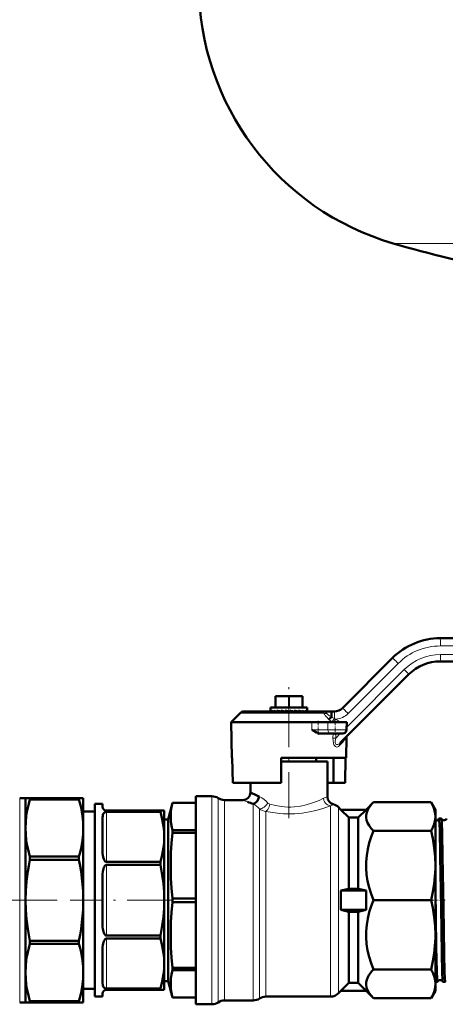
# Model space of a CAD drawing. Extents: x -1351 to 1763, y -1300 to 612.
# Tile 6 of 80: x -892 to -781, y -192 to 63. Entities that reach past the tile are written whole.
import ezdxf

# ---------------------------------------------------------------- set-up
doc = ezdxf.new("R2010")
doc.units = 0
doc.linetypes.add('DASHDOT', pattern=[18.5, 12, -3, 0.5, -3])

msp = doc.modelspace()

# ---------------------------------------------------------------- linework, layer by layer
at = {"color": 7, "lineweight": 18}
for p, q in [((-794.73, 5.03), (-717.13, 5.03)), ((-727.13, -99.42), (-782.47, -99.42)), ((-782.48, -101.67), (-727.03, -101.67)), ((-793.43, -103.96), (-806.43, -116.96)), ((-806.8, -120.51), (-791.85, -105.55)), ((-825.16, -115.42), (-825.16, -112.42)), ((-821.91, -115.42), (-821.91, -112.42)), ((-821.66, -115.42), (-821.66, -112.42)), ((-818.41, -115.42), (-818.41, -112.42)), ((-812.7, -116.86), (-834.47, -116.86)), ((-815.81, -121.19), (-815.8, -119.17)), ((-811.66, -121.19), (-811.68, -119.17)), ((-810.61, -119.17), (-810.66, -119.13)), ((-815.81, -121.19), (-811.66, -121.19)), ((-806.82, -121.19), (-811.66, -121.19)), ((-810.37, -123.32), (-810.34, -122.17)), ((-809.61, -122.17), (-809.63, -123.34)), ((-809.63, -123.34), (-808.47, -122.17)), ((-810.37, -123.32), (-809.63, -123.34)), ((-807.98, -124.58), (-808.66, -125.3)), ((-891.63, -138.92), (-891.63, -165.42)), ((-841.79, -138.42), (-841.79, -192.42)), ((-840.13, -138.92), (-840.13, -191.92)), ((-838.47, -139.42), (-838.47, -191.42)), ((-831.07, -140.4), (-831.07, -191.41)), ((-869.13, -142.49), (-869.13, -155.48)), ((-829.42, -141.74), (-829.42, -190.89)), ((-827.76, -142.35), (-827.76, -190.39)), ((-811.02, -140.91), (-811.02, -190.42)), ((-808.9, -141.3), (-808.9, -189.54)), ((-869.13, -156.23), (-869.13, -174.61)), ((-891.63, -165.42), (-891.63, -191.92)), ((-869.13, -175.37), (-869.13, -188.36)), ((-831.07, -191.41), (-831.07, -191.42)), ((-829.42, -190.89), (-829.42, -190.91)), ((-829.42, -190.91), (-829.42, -190.92)), ((-827.76, -190.39), (-827.76, -190.42))]:
    msp.add_line(p, q, dxfattribs=at)
at = {"color": 7, "lineweight": 50}
for p, q in [((-782.53, -97.42), (-727.19, -97.42)), ((-807.9, -115.54), (-794.91, -102.55)), ((-727.08, -103.42), (-782.53, -103.42)), ((-790.66, -106.79), (-808.49, -124.61)), ((-825.28, -115.42), (-825.28, -112.42)), ((-825.16, -112.42), (-825.28, -112.42)), ((-825.16, -112.42), (-821.91, -112.42)), ((-821.66, -112.42), (-821.91, -112.42)), ((-821.66, -112.42), (-818.41, -112.42)), ((-818.28, -112.42), (-818.41, -112.42)), ((-818.28, -115.42), (-818.28, -112.42)), ((-836.78, -119.17), (-834.47, -116.86)), ((-812.73, -116.42), (-833.41, -116.42)), ((-826.53, -115.42), (-825.9, -115.42)), ((-826.53, -115.42), (-826.53, -116.36)), ((-826.51, -116.22), (-826.51, -116.42)), ((-826.23, -116.22), (-826.23, -116.42)), ((-825.9, -115.42), (-817.03, -115.42)), ((-825.79, -116.42), (-825.9, -116.38)), ((-825.68, -116.22), (-825.68, -116.42)), ((-824.89, -116.22), (-824.89, -116.42)), ((-823.9, -116.22), (-823.9, -116.42)), ((-822.96, -116.42), (-823.9, -116.22)), ((-822.77, -116.22), (-822.77, -116.42)), ((-821.78, -116.42), (-822.77, -116.22)), ((-822.39, -116.34), (-822.77, -116.22)), ((-821.98, -116.42), (-822.39, -116.34)), ((-822.39, -116.34), (-822.39, -116.42)), ((-821.59, -116.22), (-821.59, -116.42)), ((-821.48, -116.42), (-821.59, -116.4)), ((-820.41, -116.22), (-820.41, -116.42)), ((-819.32, -116.22), (-819.32, -116.42)), ((-818.39, -116.22), (-818.39, -116.42)), ((-817.67, -116.22), (-817.67, -116.42)), ((-817.21, -116.22), (-817.21, -116.42)), ((-817.03, -115.42), (-817.03, -116.24)), ((-817.03, -116.22), (-817.03, -116.42)), ((-817.03, -116.24), (-817.03, -116.22)), ((-817.03, -116.27), (-817.03, -116.24)), ((-812.73, -116.42), (-810.78, -116.42)), ((-812.73, -116.42), (-812.73, -116.42)), ((-810.78, -116.42), (-810.02, -116.42)), ((-836.78, -119.17), (-836.62, -128.42)), ((-836.78, -119.17), (-815.8, -119.17)), ((-815.8, -119.17), (-811.68, -119.17)), ((-806.78, -119.17), (-811.68, -119.17)), ((-806.82, -121.19), (-806.78, -119.17)), ((-811.02, -122.17), (-813.49, -122.17)), ((-811.02, -122.17), (-807.82, -122.17)), ((-807.8, -123.92), (-807.82, -123.95)), ((-806.94, -128.42), (-806.85, -123.11)), ((-836.48, -128.42), (-836.62, -128.42)), ((-836.37, -134.92), (-836.48, -128.42)), ((-806.94, -128.42), (-823.78, -128.42)), ((-823.78, -128.42), (-823.78, -134.92)), ((-811.78, -129.42), (-823.78, -129.42)), ((-814.68, -128.42), (-814.68, -129.42)), ((-811.78, -138.58), (-811.78, -129.42)), ((-810.2, -134.92), (-810.2, -128.42)), ((-807.19, -134.92), (-807.08, -128.42)), ((-823.78, -134.92), (-836.37, -134.92)), ((-831.78, -134.92), (-831.78, -137.42)), ((-810.2, -134.92), (-811.78, -134.92)), ((-810.2, -134.92), (-807.19, -134.92)), ((-890.13, -138.92), (-891.63, -138.92)), ((-890.13, -138.92), (-890.13, -146.68)), ((-888.98, -138.92), (-890.13, -138.92)), ((-888.98, -138.92), (-888.98, -139.27)), ((-876.29, -138.92), (-888.98, -138.92)), ((-876.29, -139.27), (-888.98, -139.27)), ((-876.29, -138.92), (-876.29, -139.27)), ((-875.13, -138.92), (-876.29, -138.92)), ((-875.13, -138.92), (-875.13, -146.68)), ((-872.13, -140.42), (-872.13, -165.42)), ((-870.13, -140.42), (-872.13, -140.42)), ((-870.13, -141.17), (-870.13, -140.42)), ((-853.13, -144.47), (-851.98, -140.17)), ((-851.98, -140.17), (-851.98, -140.18)), ((-845.95, -140.17), (-851.98, -140.17)), ((-845.95, -140.18), (-851.98, -140.18)), ((-845.95, -138.42), (-841.79, -138.42)), ((-845.95, -138.42), (-845.95, -192.42)), ((-838.47, -139.42), (-833.78, -139.42)), ((-801.78, -141.92), (-799.85, -139.99)), ((-799.85, -139.99), (-784.9, -139.99)), ((-784.9, -139.99), (-783.78, -141.92)), ((-872.13, -142.42), (-875.13, -142.42)), ((-869.13, -142.17), (-855.14, -142.17)), ((-869.13, -142.49), (-855.14, -142.49)), ((-855.14, -142.17), (-855.14, -142.49)), ((-855.14, -142.17), (-854.13, -142.17)), ((-854.13, -142.17), (-854.13, -148.98)), ((-808.9, -141.3), (-808.28, -141.92)), ((-808.28, -141.92), (-808.28, -141.96)), ((-808.28, -141.92), (-801.78, -141.92)), ((-808.28, -141.96), (-801.78, -141.96)), ((-806.28, -143.98), (-808.28, -141.96)), ((-803.78, -143.98), (-801.78, -141.96)), ((-801.78, -141.92), (-801.78, -141.96)), ((-783.78, -141.92), (-783.78, -143.71)), ((-870.13, -152.57), (-870.13, -143.98)), ((-853.13, -144.47), (-854.13, -144.47)), ((-853.13, -144.47), (-853.13, -180.24)), ((-803.78, -143.98), (-806.28, -143.98)), ((-806.28, -143.98), (-806.28, -162.42)), ((-803.78, -143.98), (-803.78, -162.42)), ((-783.78, -143.71), (-783.78, -156.43)), ((-782.23, -144.22), (-782.84, -144.22)), ((-890.13, -146.68), (-890.13, -165.42)), ((-875.13, -146.68), (-875.13, -165.42)), ((-845.95, -147.25), (-851.98, -147.25)), ((-851.98, -147.25), (-851.98, -147.9)), ((-845.95, -147.9), (-851.98, -147.9)), ((-799.85, -147.44), (-784.9, -147.44)), ((-854.13, -148.98), (-854.13, -165.42)), ((-888.98, -154.1), (-888.98, -154.94)), ((-876.29, -154.1), (-888.98, -154.1)), ((-876.29, -154.94), (-888.98, -154.94)), ((-876.29, -154.1), (-876.29, -154.94)), ((-869.13, -155.48), (-855.14, -155.48)), ((-855.14, -155.48), (-855.14, -156.23)), ((-869.13, -156.23), (-855.14, -156.23)), ((-783.78, -156.43), (-783.78, -174.42)), ((-870.13, -165.42), (-870.13, -159.35)), ((-806.28, -162.42), (-808.28, -162.92)), ((-808.28, -162.92), (-801.78, -162.92)), ((-808.28, -162.92), (-808.28, -167.92)), ((-803.78, -162.42), (-806.28, -162.42)), ((-803.78, -162.42), (-801.78, -162.92)), ((-801.78, -162.92), (-801.78, -167.92)), ((-890.13, -165.42), (-890.13, -184.16)), ((-875.13, -165.42), (-875.13, -184.16)), ((-872.13, -165.42), (-872.13, -190.42)), ((-870.13, -171.5), (-870.13, -165.42)), ((-854.13, -165.42), (-854.13, -181.86)), ((-845.95, -164.96), (-851.98, -164.96)), ((-851.98, -164.96), (-851.98, -165.88)), ((-845.95, -165.88), (-851.98, -165.88)), ((-799.85, -165.42), (-784.9, -165.42)), ((-808.28, -167.92), (-801.78, -167.92)), ((-806.28, -168.42), (-808.28, -167.92)), ((-803.78, -168.42), (-806.28, -168.42)), ((-806.28, -168.42), (-806.28, -186.87)), ((-803.78, -168.42), (-801.78, -167.92)), ((-803.78, -168.42), (-803.78, -186.87)), ((-888.98, -175.91), (-888.98, -176.75)), ((-876.29, -175.91), (-888.98, -175.91)), ((-876.29, -175.91), (-876.29, -176.75)), ((-869.13, -174.61), (-855.14, -174.61)), ((-869.13, -175.37), (-855.14, -175.37)), ((-855.14, -174.61), (-855.14, -175.37)), ((-783.78, -174.42), (-783.78, -187.13)), ((-876.29, -176.75), (-888.98, -176.75)), ((-870.13, -186.87), (-870.13, -178.27)), ((-853.13, -180.24), (-853.13, -186.38)), ((-854.13, -181.86), (-854.13, -188.67)), ((-845.95, -182.95), (-851.98, -182.95)), ((-851.98, -182.95), (-851.98, -183.28)), ((-851.98, -183.28), (-851.98, -183.6)), ((-845.95, -183.6), (-851.98, -183.6)), ((-799.85, -183.41), (-784.9, -183.41)), ((-890.13, -184.16), (-890.13, -191.92)), ((-875.13, -184.16), (-875.13, -191.92)), ((-853.13, -186.38), (-854.13, -186.38)), ((-853.13, -186.38), (-851.98, -190.67)), ((-872.13, -188.42), (-875.13, -188.42)), ((-869.13, -188.36), (-855.14, -188.36)), ((-869.13, -188.67), (-855.14, -188.67)), ((-855.14, -188.36), (-855.14, -188.67)), ((-854.13, -188.67), (-855.14, -188.67)), ((-808.28, -188.92), (-808.9, -189.54)), ((-806.28, -186.87), (-808.28, -188.89)), ((-808.28, -188.89), (-801.78, -188.89)), ((-808.28, -188.89), (-808.28, -188.92)), ((-808.28, -188.92), (-801.78, -188.92)), ((-803.78, -186.87), (-806.28, -186.87)), ((-803.78, -186.87), (-801.78, -188.89)), ((-801.78, -188.89), (-801.78, -188.92)), ((-799.85, -190.86), (-801.78, -188.92)), ((-783.78, -188.92), (-784.9, -190.86)), ((-783.24, -186.62), (-783.78, -186.62)), ((-783.78, -187.13), (-783.78, -188.92)), ((-781.22, -186.62), (-781.84, -186.62)), ((-888.98, -191.58), (-888.98, -191.92)), ((-876.29, -191.58), (-888.98, -191.58)), ((-876.29, -191.58), (-876.29, -191.92)), ((-870.13, -190.42), (-872.13, -190.42)), ((-870.13, -190.42), (-870.13, -189.67)), ((-845.95, -190.67), (-851.98, -190.67)), ((-851.98, -190.67), (-851.98, -190.67)), ((-845.95, -190.67), (-851.98, -190.67)), ((-831.07, -191.42), (-838.47, -191.42)), ((-811.02, -190.42), (-827.76, -190.42)), ((-799.85, -190.86), (-784.9, -190.86)), ((-890.13, -191.92), (-891.63, -191.92)), ((-890.13, -191.92), (-888.98, -191.92)), ((-876.29, -191.92), (-888.98, -191.92)), ((-876.29, -191.92), (-875.13, -191.92)), ((-841.79, -192.42), (-845.95, -192.42))]:
    msp.add_line(p, q, dxfattribs=at)
at = {"color": 7, "linetype": 'DASHDOT', "lineweight": 18}
for p, q in [((-821.78, -144.15), (-821.78, -109.54)), ((-881.91, -165.42), (-966.71, -165.42)), ((-851.77, -165.42), (-878.52, -165.42))]:
    msp.add_line(p, q, dxfattribs=at)
at = {"color": 7, "linetype": 'DASHDOT', "lineweight": 18, "ltscale": 0.090015}
for p, q in [((-814.21, -118.87), (-814.21, -122.47)), ((-809.78, -118.87), (-809.78, -122.47))]:
    msp.add_line(p, q, dxfattribs=at)
at = {"color": 7, "linetype": 'DASHDOT', "lineweight": 18, "ltscale": 0.045032}
msp.add_line((-783.25, -165.42), (-785.05, -165.42), dxfattribs=at)
at = {"color": 7, "linetype": 'DASHDOT', "lineweight": 18, "ltscale": 0.043933}
msp.add_line((-781.24, -165.42), (-783, -165.42), dxfattribs=at)
at = {"color": 7, "lineweight": 18}
for points in [[(-812.7, -116.86), (-812.7, -116.51), (-812.72, -116.44), (-812.72, -116.43), (-812.73, -116.42), (-812.73, -116.42)], [(-812.73, -116.42), (-812.43, -116.48), (-812.17, -116.66), (-811.99, -116.92)], [(-811.45, -118.47), (-811.98, -117.95), (-812.39, -117.44), (-812.59, -117.12), (-812.7, -116.86)], [(-811.99, -116.92), (-811.88, -117.08), (-811.53, -117.39), (-811.28, -117.55), (-810.75, -117.86)], [(-808.66, -125.3), (-808.9, -125.51), (-809.08, -125.6), (-809.34, -125.65), (-809.52, -125.61), (-809.71, -125.52), (-809.9, -125.35), (-810.09, -125.05), (-810.26, -124.54), (-810.34, -124.09), (-810.37, -123.32)], [(-809.63, -123.34), (-809.72, -123.74), (-809.76, -124.12), (-809.75, -124.48), (-809.69, -124.72), (-809.58, -124.91), (-809.46, -125), (-809.33, -125.04), (-809.11, -125.02), (-808.89, -124.93), (-808.68, -124.79), (-808.49, -124.61)], [(-806.85, -123.11), (-806.85, -123.11), (-806.85, -123.12), (-806.88, -123.15), (-807.21, -123.58), (-807.8, -124.34), (-807.98, -124.58)], [(-829.53, -138.47), (-828.85, -138.81), (-828.17, -139.28), (-827.68, -139.71), (-827.22, -140.19)], [(-827.22, -140.19), (-827.67, -140.74), (-828.23, -141.24), (-828.53, -141.44), (-828.83, -141.6), (-829.14, -141.71), (-829.42, -141.74)], [(-826.76, -140.51), (-826.95, -141.2), (-827.09, -141.53), (-827.26, -141.83), (-827.5, -142.14), (-827.76, -142.35)], [(-827.22, -140.19), (-827.05, -140.35), (-826.76, -140.51)], [(-826.76, -140.51), (-825.29, -140.87), (-823.74, -141.12), (-822.92, -141.2), (-822.09, -141.23), (-821.27, -141.23), (-820.44, -141.18), (-818.82, -140.98), (-817.29, -140.64), (-815.9, -140.23), (-814.67, -139.77), (-813.98, -139.49), (-812.82, -138.95)], [(-811.02, -140.91), (-811.28, -140.87), (-811.78, -140.66), (-812.01, -140.5), (-812.3, -140.21), (-812.53, -139.88), (-812.7, -139.51), (-812.82, -138.95)], [(-827.76, -142.35), (-826, -142.69), (-824.17, -142.92), (-823.2, -142.99), (-821.25, -143.02), (-820.27, -142.98), (-818.35, -142.8), (-816.48, -142.5), (-814.81, -142.12), (-813.26, -141.68), (-812.44, -141.41), (-811.02, -140.91)]]:
    msp.add_lwpolyline(points, dxfattribs=at)
at = {"color": 7, "lineweight": 50}
for points in [[(-810.78, -116.42), (-810.78, -116.42), (-810.78, -116.43), (-810.78, -116.46), (-810.77, -116.74), (-810.75, -117.86)], [(-811.45, -118.47), (-811.09, -118.19), (-810.76, -117.88)], [(-813.49, -122.17), (-813.93, -122.12), (-814.28, -122.01), (-814.62, -121.87), (-815.02, -121.67), (-815.81, -121.19)], [(-807.98, -124.58), (-807.98, -124.31), (-807.89, -124.06), (-807.82, -123.95)], [(-890.13, -146.68), (-890.08, -145.13), (-889.92, -143.57), (-889.76, -142.51), (-889.55, -141.45), (-889.28, -140.36), (-888.98, -139.27)], [(-876.29, -139.27), (-875.98, -140.36), (-875.72, -141.45), (-875.51, -142.51), (-875.34, -143.57), (-875.18, -145.13), (-875.13, -146.68)], [(-851.98, -140.18), (-852.23, -141.29), (-852.38, -142.35), (-852.45, -143.71), (-852.38, -145.07), (-852.16, -146.5), (-851.98, -147.25)], [(-831.07, -140.4), (-830.65, -140.24), (-830.26, -139.94), (-829.96, -139.59), (-829.73, -139.17), (-829.58, -138.74), (-829.53, -138.47)], [(-799.85, -139.99), (-800.32, -140.49), (-800.73, -141), (-801.06, -141.46), (-801.33, -141.93), (-801.61, -142.61), (-801.76, -143.3), (-801.77, -143.98), (-801.65, -144.67), (-801.39, -145.37), (-800.99, -146.06), (-800.47, -146.76), (-799.85, -147.44)], [(-783.78, -143.71), (-783.84, -142.91), (-784, -142.1), (-784.28, -141.26), (-784.68, -140.39), (-784.9, -139.99)], [(-870.13, -143.98), (-870.1, -143.5), (-870.05, -143.27), (-869.96, -143.03), (-869.82, -142.8), (-869.67, -142.66), (-869.46, -142.55), (-869.13, -142.49)], [(-854.13, -148.98), (-854.18, -147.62), (-854.32, -146.25), (-854.46, -145.31), (-854.65, -144.37), (-855.14, -142.49)], [(-784.9, -147.44), (-784.44, -146.54), (-784.11, -145.69), (-783.89, -144.87), (-783.79, -144.07), (-783.78, -143.71)], [(-782, -184.03), (-782.11, -179.33), (-782.31, -167.23), (-782.52, -154.07), (-782.67, -146.96), (-782.77, -144.67), (-782.81, -144.27), (-782.82, -144.24), (-782.83, -144.23), (-782.83, -144.22), (-782.83, -144.22), (-782.84, -144.22)], [(-781.38, -184.03), (-781.5, -179.33), (-781.7, -167.28), (-781.91, -154.02), (-782.04, -147.93), (-782.14, -145.12), (-782.19, -144.41), (-782.21, -144.27), (-782.22, -144.24)], [(-888.98, -154.1), (-889.28, -153.01), (-889.55, -151.92), (-889.76, -150.86), (-889.92, -149.8), (-890.08, -148.24), (-890.13, -146.68)], [(-875.13, -146.68), (-875.18, -148.24), (-875.34, -149.8), (-875.51, -150.86), (-875.72, -151.92), (-875.98, -153.01), (-876.29, -154.1)], [(-851.98, -147.9), (-852.23, -150.59), (-852.38, -153.15), (-852.45, -156.43), (-852.38, -159.72), (-852.23, -162.28), (-851.98, -164.96)], [(-799.85, -147.44), (-800.43, -148.98), (-800.93, -150.54), (-801.33, -152.13), (-801.61, -153.77), (-801.76, -155.43), (-801.77, -157.09), (-801.65, -158.74), (-801.39, -160.43), (-800.99, -162.11), (-800.47, -163.78), (-799.85, -165.42)], [(-783.78, -156.43), (-783.86, -154.13), (-784.09, -151.79), (-784.48, -149.36), (-784.9, -147.44)], [(-855.14, -155.48), (-854.65, -153.59), (-854.46, -152.65), (-854.32, -151.71), (-854.18, -150.35), (-854.13, -148.98)], [(-870.13, -152.57), (-870.11, -153.2), (-870.05, -153.83), (-869.92, -154.47), (-869.82, -154.78), (-869.67, -155.08), (-869.46, -155.34), (-869.33, -155.43), (-869.13, -155.48)], [(-890.13, -165.42), (-890.07, -162.96), (-889.87, -160.48), (-889.54, -158), (-889.28, -156.47), (-888.98, -154.94)], [(-875.13, -165.42), (-875.2, -162.96), (-875.4, -160.48), (-875.72, -158), (-875.98, -156.47), (-876.29, -154.94)], [(-870.13, -159.35), (-870.11, -158.65), (-870.05, -157.95), (-869.92, -157.28), (-869.82, -156.95), (-869.67, -156.64), (-869.57, -156.5), (-869.45, -156.37), (-869.32, -156.28), (-869.13, -156.23)], [(-854.13, -165.42), (-854.19, -163.26), (-854.36, -161.09), (-854.65, -158.92), (-855.14, -156.23)], [(-784.9, -165.42), (-784.44, -163.27), (-784.11, -161.22), (-783.89, -159.23), (-783.79, -157.28), (-783.78, -156.43)], [(-783.4, -184.03), (-783.55, -177.43), (-783.78, -162.81)], [(-890.13, -165.42), (-890.07, -167.89), (-889.87, -170.36), (-889.54, -172.84), (-889.28, -174.38), (-888.98, -175.91)], [(-875.13, -165.42), (-875.2, -167.89), (-875.4, -170.36), (-875.72, -172.84), (-875.98, -174.38), (-876.29, -175.91)], [(-854.13, -165.42), (-854.19, -167.59), (-854.36, -169.75), (-854.65, -171.93), (-855.14, -174.61)], [(-851.98, -165.88), (-852.23, -168.58), (-852.38, -171.13), (-852.45, -174.42), (-852.38, -177.71), (-852.23, -180.26), (-851.98, -182.95)], [(-799.85, -165.42), (-800.43, -166.96), (-800.93, -168.53), (-801.33, -170.12), (-801.61, -171.76), (-801.76, -173.41), (-801.77, -175.07), (-801.65, -176.73), (-801.39, -178.42), (-800.99, -180.09), (-800.47, -181.77), (-799.85, -183.41)], [(-783.78, -174.42), (-783.86, -172.12), (-784.09, -169.78), (-784.48, -167.35), (-784.9, -165.42)], [(-870.13, -171.5), (-870.11, -172.2), (-870.05, -172.89), (-869.92, -173.57), (-869.82, -173.9), (-869.67, -174.21), (-869.57, -174.35), (-869.45, -174.48), (-869.32, -174.57), (-869.13, -174.61)], [(-870.13, -178.27), (-870.11, -177.65), (-870.05, -177.01), (-869.92, -176.38), (-869.82, -176.07), (-869.67, -175.77), (-869.46, -175.5), (-869.33, -175.41), (-869.13, -175.37)], [(-854.13, -181.86), (-854.18, -180.5), (-854.32, -179.13), (-854.46, -178.19), (-854.65, -177.25), (-855.14, -175.37)], [(-784.9, -183.41), (-784.44, -181.26), (-784.11, -179.21), (-783.89, -177.22), (-783.79, -175.27), (-783.78, -174.42)], [(-890.13, -184.16), (-890.08, -182.61), (-889.92, -181.05), (-889.76, -179.99), (-889.55, -178.92), (-889.28, -177.84), (-888.98, -176.75)], [(-876.29, -176.75), (-875.98, -177.84), (-875.72, -178.92), (-875.51, -179.99), (-875.34, -181.05), (-875.18, -182.61), (-875.13, -184.16)], [(-855.14, -188.36), (-854.65, -186.47), (-854.46, -185.53), (-854.32, -184.59), (-854.18, -183.23), (-854.13, -181.86)], [(-851.98, -183.6), (-852.23, -184.72), (-852.38, -185.77), (-852.45, -187.13), (-852.38, -188.5), (-852.16, -189.92), (-851.98, -190.67)], [(-799.85, -183.41), (-800.32, -183.91), (-800.73, -184.42), (-801.06, -184.88), (-801.33, -185.35), (-801.61, -186.03), (-801.76, -186.72), (-801.77, -187.41), (-801.65, -188.09), (-801.39, -188.79), (-800.99, -189.49), (-800.47, -190.18), (-799.85, -190.86)], [(-783.78, -187.13), (-783.85, -186.24), (-784.05, -185.34), (-784.4, -184.4), (-784.9, -183.41)], [(-888.98, -191.58), (-889.28, -190.49), (-889.55, -189.4), (-889.76, -188.33), (-889.92, -187.27), (-890.08, -185.72), (-890.13, -184.16)], [(-875.13, -184.16), (-875.18, -185.72), (-875.34, -187.27), (-875.51, -188.33), (-875.72, -189.4), (-875.98, -190.49), (-876.29, -191.58)], [(-783.24, -186.62), (-783.24, -186.62), (-783.24, -186.62), (-783.25, -186.61), (-783.26, -186.59), (-783.29, -186.32), (-783.33, -185.79), (-783.4, -184.03)], [(-781.85, -186.61), (-781.87, -186.54), (-781.9, -186.22), (-782, -184.03)], [(-781.22, -186.62), (-781.23, -186.62), (-781.23, -186.62), (-781.23, -186.61), (-781.24, -186.59), (-781.28, -186.32), (-781.31, -185.79), (-781.38, -184.03)], [(-870.13, -186.87), (-870.1, -187.35), (-870.05, -187.58), (-869.96, -187.82), (-869.82, -188.05), (-869.67, -188.18), (-869.46, -188.3), (-869.13, -188.36)], [(-784.9, -190.86), (-784.4, -189.87), (-784.05, -188.93), (-783.85, -188.03), (-783.78, -187.13)]]:
    msp.add_lwpolyline(points, dxfattribs=at)
for centre, radius, start, end in [((-775.13, 72.23), 70, 180, 253.7398), ((-705.13, 312.23), 320, 253.7398, 259.0714), ((-782.53, -114.92), 17.5, 90, 135), ((-782.53, -114.92), 11.5, 90, 135), ((-833.41, -117.92), 1.5, 90, 135.0001), ((-826.33, -116.36), 0.203, 180.1836, 197.4448), ((-824.8, -113.58), 3.01, 241.4075, 248.553), ((-821.92, -105.08), 11.77, 251.3442, 254.6525), ((-816.52, -83.65), 33.63, 255.5993, 257.0307), ((-836.07, -190.39), 75.57, 78.1922, 78.9532), ((-827.59, -151.55), 36.04, 77.0201, 78.5115), ((-823.2, -133.37), 17.58, 74.5906, 77.2535), ((-820.33, -123.32), 7.36, 69.6703, 74.7261), ((-818.44, -118.32), 2.24, 58.1849, 69.7518), ((-810.02, -113.42), 3, 270, 315), ((-810.78, -117.86), 0.0243, 315.9386, 2.6946), ((-807.82, -121.17), 1, 270, 359), ((-805.85, -123.13), 1, 170.7272, 178.9981), ((-805.85, -123.13), 1, 170.7272, 178.9981), ((-833.78, -137.42), 2, 270.0416, 359.9865), ((-817.74, -110.21), 30.62, 242.7096, 247.3684), ((-841.79, -141.42), 3, 56.4427, 90), ((-838.47, -136.42), 3, 236.4427, 270), ((-818.86, -102.29), 40.02, 250.0672, 252.2274), ((-809.78, -138.58), 2, 180.0105, 255.603), ((-811.02, -143.42), 3, 45, 75.6096), ((-869.13, -141.17), 1, 180, 270), ((-783.54, -143.97), 0.745, 251.1318, 264.399), ((-783.54, -143.98), 0.739, 264.1868, 339.0538), ((-782.83, -144.24), 0.0233, 117.5844, 173.6187), ((-782.24, -144.24), 0.0183, 10.1788, 67.5315), ((-781.54, -143.94), 0.738, 203.5099, 264.5659), ((-781.54, -143.94), 0.74, 264.2336, 336.4606), ((-782.54, -186.89), 0.739, 88.3132, 157.7664), ((-782.54, -186.89), 0.738, 22.1805, 88.6957), ((-869.13, -189.67), 1, 90, 180), ((-783.25, -186.6), 0.0208, 294.9469, 351.751), ((-781.83, -186.61), 0.0203, 188.1247, 244.984), ((-781.23, -186.61), 0.0165, 290.4049, 347.973), ((-838.47, -194.42), 3, 90, 123.5573), ((-831.07, -188.42), 3, 270, 303.5573), ((-827.76, -193.42), 3, 90, 123.5573), ((-811.02, -187.42), 3, 270, 315), ((-841.79, -189.42), 3, 270, 303.5573)]:
    msp.add_arc(centre, radius, start, end, dxfattribs=at)
at = {"color": 7, "lineweight": 18}
for centre, radius, start, end in [((-782.47, -114.92), 15.5, 90.0001, 134.9999), ((-782.48, -114.93), 13.25, 90.0071, 134.9929), ((-812.21, -115.32), 1.62, 252.5358, 277.9477), ((-809.96, -113.42), 5, 274.0824, 314.9998), ((-800.47, -106.14), 16.51, 228.3398, 231.9142), ((-800.86, -106.59), 15.92, 228.2913, 231.9983), ((-803.09, -102.89), 16.83, 242.9171, 245.9207), ((-833.38, -100.45), 29.42, 320.5649, 322.7392), ((-774.6, -144.13), 43.44, 143.694, 144.9323), ((-803.04, -102.52), 17.2, 246.2551, 247.5452), ((-852.71, -177.16), 72.86, 52.7308, 53.7328), ((-817.5, -98.53), 44.01, 248.2854, 250.0674), ((-833.81, -145.47), 5.77, 40.3421, 61.6608), ((-810.68, -143.26), 4.81, 103.2232, 116.3708), ((-808.04, -145.63), 5.58, 113.6731, 122.3447), ((-827.5, -139.13), 3.23, 233.7395, 265.4772)]:
    msp.add_arc(centre, radius, start, end, dxfattribs=at)
for centre, major_axis, ratio, start_param, end_param in [((-782.53, -99.42), (0, -2), 0.030539, 1.570796, 3.141593), ((-782.53, -101.67), (0, -1.75), 0.030539, 0, 1.570796), ((-793.49, -103.96), (1.41, -1.41), 0.021599, 1.549201, 3.141593), ((-791.9, -105.55), (1.24, -1.24), 0.021599, 0, 1.549201), ((-810.02, -118.42), (0, -2), 0.030539, 1.653189, 3.141593), ((-806.49, -116.96), (1.41, -1.41), 0.021599, 1.549201, 3.141593), ((-811.02, -121.17), (0, 1), 0.632061, 1.58825, 3.141593), ((-807.78, -125.32), (0.707, -0.707), 0.790531, 3.141593, 4.024085)]:
    msp.add_ellipse(centre, major_axis=major_axis, ratio=ratio, start_param=start_param, end_param=end_param, dxfattribs=at)
at = {"color": 7, "lineweight": 50}
for major_axis, ratio, start_param, end_param in [((4.75, -0.38), 0.187093, 3.260586, 3.470331), ((4.75, 0.01), 0.203144, 0.062699, 0.272452)]:
    msp.add_ellipse((-821.78, -116.49), major_axis=major_axis, ratio=ratio, start_param=start_param, end_param=end_param, dxfattribs=at)

doc.saveas('drawing.dxf')
